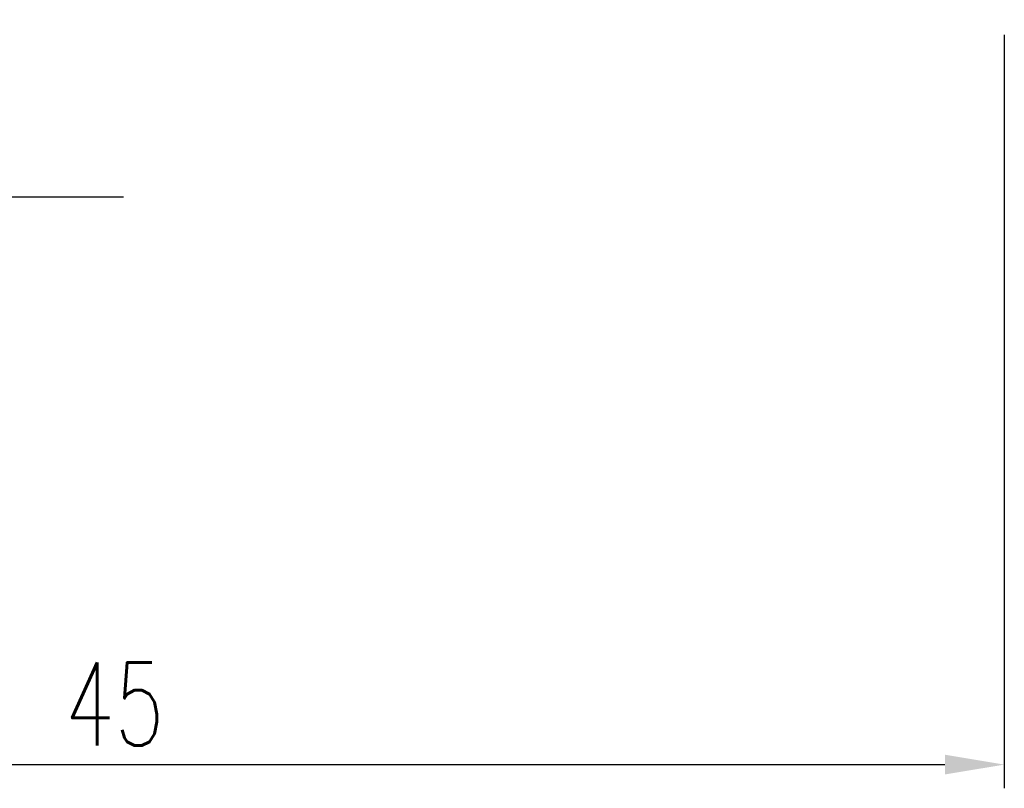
# Model space of a CAD drawing. Header units: millimetres. Extents: x -5 to 133, y 7 to 96.
# Tile 3 of 53: x 98 to 123, y 7 to 26. Entities that reach past the tile are written whole.
import ezdxf

# ---------------------------------------------------------------- set-up
doc = ezdxf.new("R2010")
doc.units = ezdxf.units.MM
doc.header["$LTSCALE"] = 0.1
doc.layers.get('DEFPOINTS').update_dxf_attribs({"linetype": 'CONTINUOUS'})
doc.layers.add('layer 1', color=7, linetype='CONTINUOUS')
doc.styles.add('DIM-7', font='SIMPLEX.shx', dxfattribs={"width": 0.7, "bigfont": 'chineset.shx'})
doc.dimstyles.new('CNS', dxfattribs={"dimtxt": 3.5, "dimasz": 2.5, "dimexe": 1, "dimexo": 1.5, "dimgap": 0.09, "dimtad": 0, "dimdsep": 46, "dimtxsty": 'DIM-7', "dimcen": 0.09, "dimclrd": 1, "dimclre": 1, "dimclrt": 4, "dimadec": 0, "dimazin": 0, "dimtfac": 1, "dimtix": 1, "dimtmove": 2, "dimatfit": 3, "dimfxl": 1, "dimtvp": 0.971429, "dimtolj": 1, "dimarcsym": 0})

# ---------------------------------------------------------------- blocks, each defined once
blk = doc.blocks.new('*D7')
at = {"layer": 'DEFPOINTS', "color": 0, "transparency": 16777216}
for p in [(77.924, 26.699), (122.924, 26.699), (122.924, 7.331)]:
    blk.add_point(p, dxfattribs=at)
at = {"layer": 'layer 1', "lineweight": -2, "transparency": 16777216}
for p, q in [((77.924, 25.799), (77.924, 6.731)), ((122.924, 25.799), (122.924, 6.731)), ((79.424, 7.331), (121.424, 7.331))]:
    blk.add_line(p, q, dxfattribs=at)
at = {"layer": 'layer 1', "transparency": 16777216}
for points in [[(79.424, 7.581), (79.424, 7.081), (77.924, 7.331)], [(121.424, 7.581), (121.424, 7.081), (122.924, 7.331)]]:
    blk.add_solid(points, dxfattribs=at)
at = {"layer": 'layer 1', "transparency": 16777216, "insert": (100.424, 8.861), "char_height": 2.1, "attachment_point": 5, "style": 'DIM-7'}
blk.add_mtext('\\A1;45', dxfattribs=at)

msp = doc.modelspace()

# ---------------------------------------------------------------- linework, layer by layer
at = {"layer": 'layer 1'}
msp.add_line((85.97, 21.699), (100.653, 21.699), dxfattribs=at)

# ---------------------------------------------------------------- dimensions: what is measured, and where the dimension line sits
dim = msp.add_linear_dim(base=(122.924, 7.331), p1=(77.924, 26.699), p2=(122.924, 26.699), dimstyle='CNS', override={"dimscale": 0.6, "dimgap": 0.8, "dimtad": 1, "dimclrd": 256, "dimclre": 256, "dimclrt": 256, "dimadec": 2, "dimazin": 2, "dimtmove": 1}, dxfattribs=at)
dim.commit()
dim.dimension.update_dxf_attribs({"geometry": '*D7', "text_midpoint": (100.424, 8.861)})

doc.saveas('drawing.dxf')
